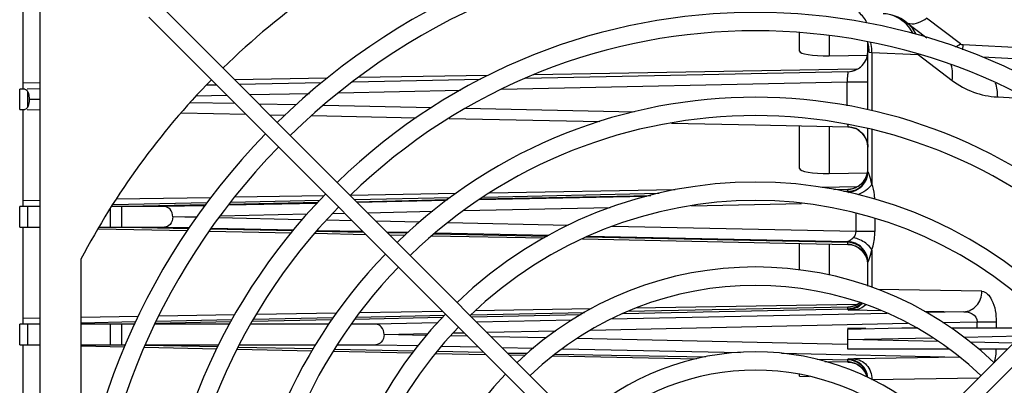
# Model space of a CAD drawing. Header units: inches. Extents: x 0 to 117, y 0 to 83.
# Tile 25 of 64: x 47.65 to 51.45, y 66.79 to 68.2. Entities that reach past the tile are written whole.
import ezdxf

# ---------------------------------------------------------------- set-up
doc = ezdxf.new("R2010")
doc.units = ezdxf.units.IN
doc.header["$LTSCALE"] = 6.431102
doc.header["$MEASUREMENT"] = 0
doc.layers.get('0').update_dxf_attribs({"linetype": 'CONTINUOUS'})

msp = doc.modelspace()

# ---------------------------------------------------------------- linework, layer by layer
at = {"color": 7, "linetype": 'CONTINUOUS'}
for p, q in [((47.7332, 63.1424), (47.7332, 68.6936)), ((47.6663, 68.3078), (47.6663, 67.9338)), ((48.1965, 68.2551), (50.3137, 66.1379)), ((52.7817, 68.2551), (50.6645, 66.1379)), ((48.152, 68.2106), (50.2692, 66.0934)), ((52.8263, 68.2106), (50.7091, 66.0934)), ((51.2786, 68.1075), (51.1481, 68.2068)), ((51.0695, 68.1919), (51.1487, 68.1316)), ((50.6584, 68.0803), (50.6584, 68.1511)), ((50.7734, 68.1398), (50.7734, 68.0619)), ((50.9222, 67.8538), (50.9222, 68.114)), ((51.2885, 68.085), (51.2895, 68.1035)), ((51.8829, 68.0724), (51.2895, 68.1035)), ((50.7734, 68.0619), (50.9224, 68.0644)), ((50.9268, 68.0753), (50.9376, 68.0744)), ((50.9376, 68.0744), (50.9376, 67.8499)), ((50.9376, 68.0744), (51.1162, 68.0666)), ((51.1162, 68.0666), (51.2467, 67.9673)), ((51.9522, 68.0259), (51.364, 68.0567)), ((48.8391, 67.9758), (48.4818, 67.9699)), ((49.4584, 67.9861), (48.9595, 67.9778)), ((50.8451, 68.0005), (49.6025, 67.9744)), ((50.8802, 68.0098), (49.6357, 67.9891)), ((47.7332, 67.9574), (47.6663, 67.9563)), ((48.4133, 67.9493), (48.3738, 67.9485)), ((48.8177, 67.9578), (48.5005, 67.9512)), ((49.4296, 67.9707), (48.9362, 67.9603)), ((49.511, 67.9329), (50.8421, 67.961)), ((50.8421, 67.8694), (50.8421, 67.961)), ((50.8421, 67.961), (50.9222, 67.961)), ((47.6545, 67.855), (47.6545, 67.9338)), ((47.674, 67.9337), (47.6545, 67.9338)), ((47.7332, 67.935), (47.6838, 67.934)), ((47.684, 67.9255), (47.684, 67.8633)), ((48.3346, 67.908), (48.4521, 67.9105)), ((48.5393, 67.9123), (48.7704, 67.9172)), ((48.8821, 67.9196), (49.3525, 67.9295)), ((51.4209, 67.9035), (51.5355, 67.8975)), ((47.6909, 67.8944), (47.7332, 67.8953)), ((47.7332, 67.8935), (47.6909, 67.8944)), ((48.485, 67.8776), (48.3111, 67.8813)), ((48.7185, 67.8726), (48.576, 67.8757)), ((49.2407, 67.8616), (48.8246, 67.8704)), ((47.6545, 67.855), (47.674, 67.855)), ((47.6663, 67.855), (47.6663, 67.481)), ((47.6838, 67.8548), (47.7332, 67.8538)), ((48.2769, 67.8423), (48.5255, 67.8371)), ((48.6165, 67.8352), (48.6775, 67.8339)), ((48.7795, 67.8317), (49.1824, 67.8232)), ((50.0212, 67.8451), (49.3706, 67.8589)), ((49.3088, 67.8206), (49.8898, 67.8084)), ((50.165, 67.8026), (50.4884, 67.7958)), ((50.4884, 67.7958), (50.8451, 67.7883)), ((50.6584, 67.6275), (50.6584, 67.7914)), ((50.7734, 67.7884), (50.7734, 67.6092)), ((50.8605, 67.7861), (50.8451, 67.7865)), ((50.9222, 67.6171), (50.9222, 67.7808)), ((50.9376, 67.7769), (50.9376, 67.5692)), ((50.7734, 67.6092), (50.9223, 67.6117)), ((48.8276, 67.5229), (48.4828, 67.5171)), ((49.3347, 67.5313), (48.9291, 67.5246)), ((50.0691, 67.5205), (49.425, 67.5068)), ((49.4304, 67.5105), (50.0857, 67.5246)), ((49.4413, 67.5178), (50.1178, 67.5326)), ((50.1792, 67.5454), (49.4646, 67.5335)), ((50.8802, 67.5571), (50.7456, 67.5548)), ((50.7915, 67.5467), (50.8451, 67.5478)), ((50.8286, 67.5402), (50.8452, 67.5405)), ((50.8451, 67.5401), (50.845, 67.5472)), ((50.8453, 67.537), (50.8477, 67.5358)), ((47.7332, 67.5046), (47.6663, 67.5035)), ((48.0085, 67.4811), (48.37, 67.4887)), ((48.3753, 67.4955), (48.0128, 67.4879)), ((48.3912, 67.5156), (48.0264, 67.5095)), ((48.3669, 67.4843), (48.2123, 67.481)), ((48.8, 67.4935), (48.4583, 67.4862)), ((48.8032, 67.4968), (48.461, 67.4896)), ((48.8104, 67.5046), (48.4672, 67.4974)), ((49.3123, 67.5151), (48.9443, 67.5074)), ((48.9518, 67.4999), (49.3035, 67.5082)), ((49.2982, 67.5041), (48.9549, 67.4968)), ((50.2423, 67.4846), (50.6667, 67.4937)), ((47.6545, 67.4023), (47.6545, 67.481)), ((47.684, 67.481), (47.6545, 67.481)), ((47.684, 67.481), (47.684, 67.4023)), ((47.7332, 67.481), (47.684, 67.481)), ((48.0041, 67.4023), (48.0041, 67.4741)), ((48.0239, 67.481), (48.0085, 67.481)), ((48.0483, 67.481), (48.0239, 67.481)), ((48.0483, 67.4023), (48.0483, 67.481)), ((48.2123, 67.481), (48.0483, 67.481)), ((48.4263, 67.4455), (48.7619, 67.4528)), ((48.8609, 67.4549), (48.9067, 67.4559)), ((48.9939, 67.4577), (49.2458, 67.4632)), ((49.3641, 67.4657), (49.9294, 67.4779)), ((50.8765, 67.385), (50.8765, 67.4556)), ((48.2443, 67.4416), (48.3388, 67.4437)), ((48.336, 67.4397), (48.2443, 67.4416)), ((48.7427, 67.4309), (48.4209, 67.4378)), ((48.9358, 67.4268), (48.8366, 67.4289)), ((49.195, 67.4212), (49.0269, 67.4248)), ((49.7672, 67.4089), (49.3041, 67.4188)), ((50.9489, 67.4359), (50.9489, 67.385)), ((47.6545, 67.4023), (47.684, 67.4023)), ((47.6663, 67.4023), (47.6663, 67.0282)), ((47.684, 67.4023), (47.7332, 67.4023)), ((47.9563, 67.3959), (48.3007, 67.3887)), ((47.9598, 67.4023), (48.0041, 67.4023)), ((48.3057, 67.3959), (48.0041, 67.4023)), ((48.0041, 67.4023), (48.0239, 67.4023)), ((48.0239, 67.4023), (48.0483, 67.4023)), ((48.0483, 67.4023), (48.2123, 67.4023)), ((48.2123, 67.4023), (48.3086, 67.4002)), ((48.3856, 67.3869), (48.7012, 67.3803)), ((48.7071, 67.3875), (48.3906, 67.3942)), ((48.3936, 67.3984), (48.7105, 67.3917)), ((48.7913, 67.3784), (48.9883, 67.3743)), ((48.9808, 67.3818), (48.7972, 67.3856)), ((48.8005, 67.3898), (48.9766, 67.386)), ((49.0676, 67.3841), (49.1518, 67.3823)), ((49.1473, 67.3783), (49.0718, 67.3799)), ((49.0793, 67.3724), (49.1394, 67.3712)), ((49.2428, 67.369), (49.6748, 67.3606)), ((49.2508, 67.3761), (49.6875, 67.3679)), ((49.2552, 67.3801), (49.6925, 67.3708)), ((50.8765, 67.385), (49.9373, 67.4052)), ((50.9489, 67.385), (50.8765, 67.385)), ((49.8221, 67.3569), (50.8451, 67.3354)), ((50.8452, 67.3427), (49.8365, 67.3639)), ((49.8441, 67.3676), (50.8453, 67.3463)), ((50.6584, 67.2371), (50.6584, 67.3393)), ((50.7734, 67.3369), (50.7734, 67.2176)), ((50.845, 67.336), (50.8452, 67.3427)), ((50.8605, 67.3334), (50.8451, 67.3338)), ((50.9376, 67.3141), (50.9376, 67.1699)), ((47.8907, 66.372), (47.8907, 67.2786)), ((50.9222, 67.1753), (50.9222, 67.2662)), ((51.3609, 67.1551), (50.9619, 67.1614)), ((50.8802, 67.1043), (50.0273, 67.0901)), ((48.8756, 67.0709), (48.5663, 67.0658)), ((49.2849, 67.0777), (48.9642, 67.0724)), ((49.3922, 67.064), (49.8302, 67.0738)), ((49.3952, 67.0565), (49.8171, 67.0662)), ((49.8556, 67.0872), (49.4097, 67.0798)), ((50.9967, 67.0701), (49.9319, 67.0475)), ((50.8451, 67.0868), (49.9782, 67.0687)), ((50.845, 67.0945), (49.9966, 67.0767)), ((50.8451, 67.0868), (50.845, 67.0945)), ((50.8451, 67.0844), (50.8451, 67.0868)), ((50.8682, 67.0831), (50.9707, 67.0815)), ((51.1386, 67.0788), (51.2915, 67.0764)), ((51.2915, 67.0764), (51.1489, 67.0734)), ((47.6545, 66.9495), (47.6545, 67.0282)), ((47.684, 67.0282), (47.6545, 67.0282)), ((47.7332, 67.0519), (47.6663, 67.0508)), ((47.684, 67.0282), (47.684, 66.9495)), ((47.7332, 67.0282), (47.684, 67.0282)), ((48.1105, 67.0582), (47.8907, 67.0545)), ((48.1011, 67.037), (47.8907, 67.0326)), ((48.0041, 67.0282), (47.8907, 67.0282)), ((48.0041, 66.9495), (48.0041, 67.0282)), ((48.024, 67.0282), (48.0041, 67.0282)), ((48.0483, 67.0282), (48.024, 67.0282)), ((48.0485, 66.9495), (48.0483, 67.0282)), ((48.0973, 67.0282), (48.0483, 67.0282)), ((48.4635, 67.0282), (48.1748, 67.0282)), ((48.4682, 67.037), (48.1762, 67.0309)), ((48.4723, 67.0448), (48.1802, 67.0386)), ((48.4828, 67.0644), (48.191, 67.0595)), ((48.8446, 67.0282), (48.5438, 67.0282)), ((48.8569, 67.0452), (48.5495, 67.0387)), ((48.8625, 67.0529), (48.5543, 67.0465)), ((49.0262, 67.0282), (48.9321, 67.0282)), ((49.2835, 67.0541), (48.9458, 67.047)), ((49.291, 67.0619), (48.9514, 67.0548)), ((49.2634, 67.0333), (49.0262, 67.0282)), ((49.7822, 67.0443), (49.4152, 67.0365)), ((49.8544, 67.006), (51.075, 67.0323)), ((51.2105, 67.0352), (51.3436, 67.0381)), ((51.3436, 67.0129), (51.3436, 67.0381)), ((51.3436, 67.0381), (51.416, 67.0381)), ((51.416, 67.0381), (51.416, 67.0129)), ((49.0583, 66.9889), (49.2284, 66.9925)), ((49.2224, 66.9853), (49.0583, 66.9889)), ((49.3245, 66.9946), (49.3671, 66.9955)), ((49.4543, 66.9974), (49.7201, 67.0031)), ((51.0531, 67.0129), (50.8435, 67.0086)), ((50.8435, 67.0129), (50.9138, 67.0129)), ((50.8435, 67.0086), (50.8435, 66.9334)), ((51.1117, 67.0129), (51.0534, 67.0129)), ((51.5395, 67.0129), (51.2449, 67.0129)), ((49.3807, 66.9819), (49.3136, 66.9834)), ((49.6825, 66.9754), (49.4717, 66.98)), ((50.8422, 66.9504), (49.8016, 66.9729)), ((50.8435, 66.9692), (51.1716, 66.9761)), ((51.1942, 66.9618), (50.8435, 66.9692)), ((51.2915, 66.9786), (51.5097, 66.9832)), ((51.4824, 66.9558), (51.3177, 66.9592)), ((47.6545, 66.9495), (47.684, 66.9495)), ((47.6663, 66.9495), (47.6663, 66.5755)), ((47.684, 66.9495), (47.7332, 66.9495)), ((47.8907, 66.9495), (48.0041, 66.9495)), ((47.8907, 66.9446), (48.0589, 66.941)), ((48.0041, 66.9495), (48.0239, 66.9495)), ((48.0239, 66.9495), (48.0485, 66.9495)), ((48.0484, 66.9495), (48.0626, 66.9495)), ((48.0484, 66.9495), (48.0625, 66.9492)), ((48.1356, 66.9394), (48.4135, 66.9336)), ((48.4168, 66.9409), (48.1387, 66.9467)), ((48.14, 66.9495), (48.4214, 66.9495)), ((48.4924, 66.9319), (48.7806, 66.9259)), ((48.7851, 66.9331), (48.4962, 66.9392)), ((48.5017, 66.9495), (48.7953, 66.9495)), ((48.863, 66.9242), (49.168, 66.9178)), ((49.1732, 66.925), (48.8675, 66.9314)), ((48.8788, 66.9495), (49.0262, 66.9495)), ((49.0262, 66.9495), (49.1894, 66.946)), ((49.2566, 66.9159), (49.4507, 66.9119)), ((49.4432, 66.9194), (49.2626, 66.9231)), ((49.2802, 66.9441), (49.4215, 66.9411)), ((49.5125, 66.9392), (49.6341, 66.9366)), ((49.5342, 66.9175), (49.6111, 66.9168)), ((49.718, 66.9136), (50.2961, 66.9024)), ((49.7459, 66.9342), (50.4317, 66.9196)), ((50.5898, 66.9163), (51.2761, 66.9017)), ((50.8435, 66.9334), (51.2334, 66.9334)), ((51.3479, 66.9334), (51.46, 66.9334)), ((49.5417, 66.91), (49.6017, 66.9087)), ((49.7084, 66.9065), (50.2622, 66.8955)), ((50.7263, 66.8934), (50.8451, 66.8909)), ((50.7557, 66.8852), (50.845, 66.8833)), ((50.845, 66.8833), (50.8452, 66.89)), ((50.8451, 66.8909), (50.8451, 66.8934)), ((50.8605, 66.8806), (50.8451, 66.881)), ((51.2768, 66.9011), (50.8682, 66.8947)), ((50.6584, 66.8284), (50.6584, 66.835)), ((50.6584, 66.8284), (50.6954, 66.8274)), ((50.9376, 66.816), (51.349, 66.8225))]:
    msp.add_line(p, q, dxfattribs=at)
for points in [[(50.9223, 67.6157), (50.9223, 67.6157), (50.9223, 67.6157), (50.9223, 67.6157), (50.9222, 67.6157), (50.9222, 67.6158), (50.9222, 67.6158), (50.9222, 67.6158), (50.9222, 67.6158), (50.9222, 67.6158)], [(50.9222, 67.2674), (50.9222, 67.2674), (50.9222, 67.2675), (50.9222, 67.2675), (50.9222, 67.2675), (50.9222, 67.2675), (50.9223, 67.2675), (50.9223, 67.2675), (50.9223, 67.2676), (50.9223, 67.2676)]]:
    msp.add_lwpolyline(points, dxfattribs=at)
for centre, radius, start, end in [((50.4891, 65.918), 2.9331, 115.93, 134.3841), ((50.4891, 65.918), 2.6378, 45.6846, 134.3155), ((50.4891, 65.918), 2.5669, 45.7035, 134.2965), ((50.4891, 65.918), 2.311, 45.7814, 134.2186), ((50.8435, 68.1622), 0.0787, 19.5444, 56.735), ((50.9741, 68.0666), 0.1575, 52.7402, 87.5), ((50.4891, 65.918), 2.2402, 45.8061, 134.1939), ((50.7647, 68.0757), 0.1621, 359.8566, 13.6521), ((50.7645, 68.0759), 0.1731, 2.2914, 12.5254), ((50.8435, 68.0793), 0.0787, 271.2, 360), ((50.7634, 68.0758), 0.1742, 359.5352, 2.3025), ((50.4891, 65.918), 2.9331, 135.6134, 152.3632), ((51.4374, 68.2179), 0.3149, 232.7354, 267.0049), ((50.4891, 65.918), 1.9843, 45.9095, 134.0905), ((50.4891, 65.918), 1.9134, 45.9432, 134.0568), ((50.8435, 67.7095), 0.0787, 0, 88.8), ((50.4891, 65.918), 2.6378, 135.6841, 224.3159), ((50.4891, 65.918), 2.5669, 135.7035, 224.297), ((50.8435, 67.6183), 0.0787, 271.1955, 359.9955), ((50.8435, 67.6266), 0.0787, 271.2, 353.1054), ((50.8439, 67.6159), 0.0783, 271.2739, 359.9736), ((50.4891, 65.918), 1.6575, 46.0889, 133.9111), ((50.4891, 65.918), 2.311, 135.7814, 224.2186), ((50.8434, 67.6255), 0.0783, 271.2263, 278.9374), ((50.4891, 65.918), 1.5866, 46.1377, 133.8623), ((50.4891, 65.918), 2.2402, 135.8061, 224.1939), ((50.8434, 67.2678), 0.0783, 0.0197, 88.7739), ((50.8435, 67.265), 0.0787, 0.0045, 88.8045), ((50.8434, 67.2577), 0.0783, 81.4221, 88.777), ((50.8435, 67.2567), 0.0787, 5.2724, 88.8), ((50.8432, 67.2664), 0.0798, 73.5543, 81.0746), ((50.4891, 65.918), 1.9843, 135.9101, 224.0899), ((50.4891, 65.918), 1.9134, 135.9438, 224.0562), ((50.4891, 65.918), 1.3307, 46.3564, 133.6436), ((50.4891, 65.918), 1.2598, 46.4327, 133.5673), ((50.8435, 67.1738), 0.0787, 271.2, 307.2668), ((50.4891, 65.918), 1.6575, 136.0894, 223.9106), ((50.8434, 67.1728), 0.0783, 271.2263, 278.9374), ((50.4891, 65.918), 1.5866, 136.1381, 223.8619), ((50.4891, 65.918), 1.0039, 46.7988, 133.2012), ((50.8435, 66.8146), 0.0788, 6.2206, 88.7974), ((50.8435, 66.8122), 0.0787, 8.0366, 88.8081), ((50.8434, 66.805), 0.0783, 81.4221, 88.777), ((50.8435, 66.8039), 0.0787, 14.8258, 88.8), ((50.4891, 65.918), 0.9331, 46.9354, 133.0646), ((50.4891, 65.918), 1.3307, 136.3564, 223.6436)]:
    msp.add_arc(centre, radius, start, end, dxfattribs=at)
for centre in [(50.7765, 68.0828), (50.7765, 67.6301)]:
    msp.add_ellipse(centre, major_axis=(0.1181, 0.0026), ratio=0.176245, start_param=3.137724, end_param=4.68234, dxfattribs=at)
for points, knots in [([(51.0965, 68.1477), (51.0914, 68.1572), (51.0685, 68.1919), (51.0295, 68.216), (50.9994, 68.2218)], [0, 0, 0, 0, 0.260819, 1, 1, 1, 1]), ([(51.0695, 68.1919), (51.0737, 68.1887), (51.1009, 68.1784), (51.1296, 68.1941), (51.1481, 68.2068)], [0, 0, 0, 0, 0.19298, 1, 1, 1, 1]), ([(50.8451, 68.0005), (50.8441, 68.0004), (50.845, 67.9945), (50.8431, 67.9881), (50.8429, 67.9751), (50.8423, 67.9661), (50.8421, 67.961)], [0, 0, 0, 0, 0.079209, 0.296187, 0.61995, 1, 1, 1, 1]), ([(47.674, 67.9338), (47.677, 67.9338), (47.6809, 67.9303), (47.6832, 67.9267), (47.684, 67.9255)], [0, 0, 0, 0, 0.672853, 1, 1, 1, 1]), ([(47.684, 67.8633), (47.6832, 67.8621), (47.6809, 67.8585), (47.677, 67.855), (47.674, 67.855)], [0, 0, 0, 0, 0.327158, 1, 1, 1, 1]), ([(47.6909, 67.8944), (47.6909, 67.8914), (47.6904, 67.8808), (47.6879, 67.8699), (47.684, 67.8633)], [0, 0, 0, 0, 0.282734, 1, 1, 1, 1]), ([(50.8439, 67.7971), (50.844, 67.7949), (50.8449, 67.7929), (50.8443, 67.7883), (50.8451, 67.7883)], [0, 0, 0, 0, 0.733141, 1, 1, 1, 1]), ([(50.9376, 67.5692), (50.9348, 67.5798), (50.9299, 67.5952), (50.9254, 67.6113), (50.9223, 67.6157)], [0, 0, 0, 0, 0.672574, 1, 1, 1, 1]), ([(50.9486, 67.5104), (50.9484, 67.5158), (50.9467, 67.5356), (50.9426, 67.5554), (50.9376, 67.5692)], [0, 0, 0, 0, 0.267117, 1, 1, 1, 1]), ([(48.2443, 67.4416), (48.2444, 67.4521), (48.2386, 67.4718), (48.2201, 67.481), (48.2123, 67.481)], [0, 0, 0, 0, 0.571914, 1, 1, 1, 1]), ([(48.2443, 67.4416), (48.2444, 67.4312), (48.2386, 67.4115), (48.2201, 67.4023), (48.2123, 67.4023)], [0, 0, 0, 0, 0.572013, 1, 1, 1, 1]), ([(50.9376, 67.3141), (50.9394, 67.3193), (50.9464, 67.3423), (50.9489, 67.3665), (50.9489, 67.385)], [0, 0, 0, 0, 0.228863, 1, 1, 1, 1]), ([(50.8665, 67.3615), (50.8623, 67.3578), (50.8554, 67.3531), (50.8484, 67.3466), (50.8453, 67.3463)], [0, 0, 0, 0, 0.642624, 1, 1, 1, 1]), ([(50.9223, 67.2676), (50.9255, 67.2719), (50.9299, 67.2881), (50.9348, 67.3035), (50.9376, 67.3141)], [0, 0, 0, 0, 0.327473, 1, 1, 1, 1]), ([(51.2915, 67.0764), (51.3097, 67.0769), (51.3477, 67.0962), (51.3608, 67.1356), (51.3609, 67.1551)], [0, 0, 0, 0, 0.482158, 1, 1, 1, 1]), ([(51.3609, 67.1551), (51.3776, 67.1546), (51.4124, 67.1112), (51.416, 67.0668), (51.416, 67.0381)], [0, 0, 0, 0, 0.367632, 1, 1, 1, 1]), ([(50.8451, 67.0844), (50.845, 67.0824), (50.8577, 67.0854), (50.8625, 67.0832), (50.8682, 67.0831)], [0, 0, 0, 0, 0.254227, 1, 1, 1, 1]), ([(51.2915, 67.0764), (51.3027, 67.0765), (51.3266, 67.0729), (51.3438, 67.0502), (51.3436, 67.0381)], [0, 0, 0, 0, 0.481347, 1, 1, 1, 1]), ([(49.0583, 66.9889), (49.0584, 66.9993), (49.0526, 67.019), (49.0341, 67.0282), (49.0262, 67.0282)], [0, 0, 0, 0, 0.571914, 1, 1, 1, 1]), ([(49.0583, 66.9889), (49.0584, 66.9784), (49.0526, 66.9587), (49.0341, 66.9495), (49.0262, 66.9495)], [0, 0, 0, 0, 0.572013, 1, 1, 1, 1]), ([(50.8682, 66.8947), (50.8625, 66.8946), (50.8577, 66.8924), (50.845, 66.8953), (50.8451, 66.8934)], [0, 0, 0, 0, 0.745773, 1, 1, 1, 1]), ([(50.8682, 66.8947), (50.8864, 66.8941), (50.9245, 66.8749), (50.9376, 66.8355), (50.9376, 66.816)], [0, 0, 0, 0, 0.482035, 1, 1, 1, 1])]:
    msp.add_open_spline(points, degree=3, knots=knots, dxfattribs=at)
for points in [[(51.0695, 68.1919), (51.0854, 68.1798), (51.0984, 68.1629), (51.1064, 68.1446)], [(51.2593, 68.096), (51.266, 68.0994), (51.2724, 68.1033), (51.2786, 68.1075)], [(51.2895, 68.1035), (51.2856, 68.1037), (51.2817, 68.1052), (51.2786, 68.1075)], [(50.9268, 68.0753), (50.9236, 68.0756), (50.9222, 68.0805), (50.9222, 68.0837)], [(50.8451, 68.0005), (50.8677, 68.001), (50.8918, 68.0131), (50.9056, 68.0309)], [(51.2467, 67.9673), (51.2495, 67.9869), (51.2486, 68.0074), (51.2435, 68.0265)], [(51.4127, 67.9578), (51.4183, 67.9404), (51.4211, 67.9218), (51.4209, 67.9035)], [(47.684, 67.9255), (47.6874, 67.9197), (47.6892, 67.9129), (47.6901, 67.9062)], [(47.6901, 67.9062), (47.6907, 67.9023), (47.6909, 67.8983), (47.6909, 67.8944)], [(50.8451, 67.7883), (50.8588, 67.788), (50.873, 67.7838), (50.8847, 67.7766)], [(50.8847, 67.7766), (50.9065, 67.7632), (50.9222, 67.7352), (50.9222, 67.7096)], [(50.9123, 67.5877), (50.9011, 67.5675), (50.8783, 67.5517), (50.8556, 67.5481)], [(50.8914, 67.5534), (50.902, 67.5615), (50.9108, 67.5729), (50.916, 67.5853)], [(50.9376, 67.5692), (50.9322, 67.5587), (50.9234, 67.55), (50.914, 67.5431)], [(50.8451, 67.5371), (50.8551, 67.5373), (50.8652, 67.5395), (50.8743, 67.5434)], [(50.914, 67.5431), (50.9046, 67.5363), (50.8942, 67.5308), (50.8834, 67.5268)], [(50.8665, 67.3615), (50.8701, 67.3651), (50.8731, 67.3694), (50.8748, 67.3741)], [(50.8748, 67.3741), (50.876, 67.3776), (50.8766, 67.3813), (50.8765, 67.385)], [(50.8551, 67.3352), (50.8805, 67.3314), (50.906, 67.3116), (50.916, 67.2879)], [(50.8931, 67.3285), (50.8851, 67.335), (50.8757, 67.34), (50.8658, 67.3429)], [(50.9139, 67.3402), (50.9, 67.3504), (50.8834, 67.3576), (50.8665, 67.3615)], [(50.9376, 67.3141), (50.9322, 67.3245), (50.9234, 67.3332), (50.9139, 67.3402)], [(50.9165, 67.2967), (50.9116, 67.309), (50.9033, 67.3202), (50.8931, 67.3285)], [(50.9222, 67.2674), (50.9222, 67.2774), (50.9202, 67.2875), (50.9165, 67.2967)], [(50.8451, 67.0878), (50.8639, 67.0881), (50.8835, 67.0961), (50.8972, 67.109)], [(50.8451, 67.0873), (50.864, 67.0877), (50.8838, 67.0959), (50.8976, 67.1089)], [(50.8979, 67.1087), (50.8842, 67.0955), (50.8642, 67.0872), (50.8451, 67.0868)], [(50.8451, 67.0844), (50.865, 67.0848), (50.8859, 67.0939), (50.8998, 67.1081)], [(50.8916, 67.1109), (50.8813, 67.1029), (50.8685, 67.0974), (50.8556, 67.0954)], [(50.9138, 67.1031), (50.902, 67.0915), (50.8848, 67.0836), (50.8682, 67.0831)], [(51.4158, 66.9334), (51.4153, 66.9153), (51.413, 66.897), (51.4082, 66.8795)], [(50.8551, 66.8824), (50.8805, 66.8786), (50.906, 66.8588), (50.916, 66.8352)]]:
    msp.add_open_spline(points, degree=3, dxfattribs=at)

doc.saveas('drawing.dxf')
